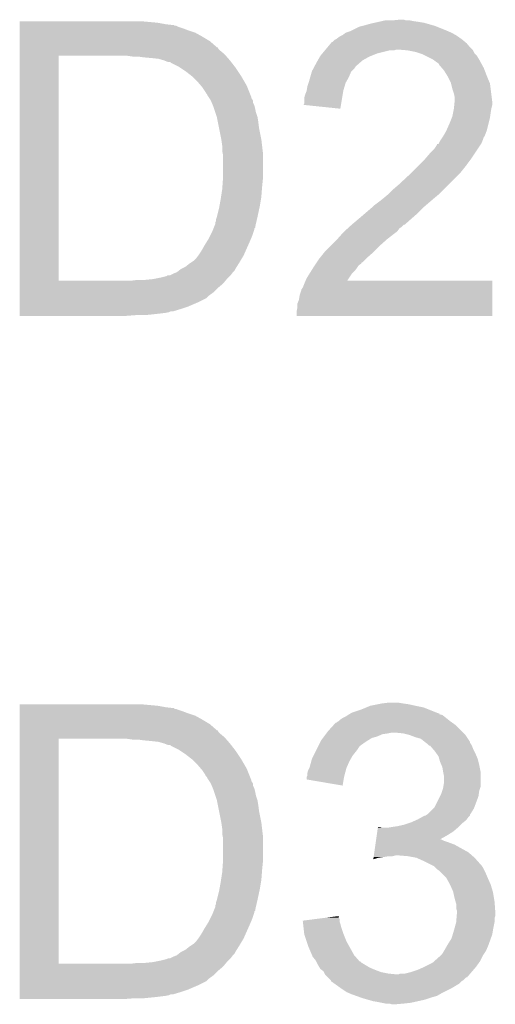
# Model space of a CAD drawing. Extents: x -4 to 126, y -8 to 66.
# Tile 135 of 256: x 49.81 to 51.38, y 52.71 to 55.97. Entities that reach past the tile are written whole.
import ezdxf

# ---------------------------------------------------------------- set-up
doc = ezdxf.new("R2010")
doc.units = 0
doc.layers.add('CLICKER_2_FOR_TMPM4L4A_V104_GTO', color=11, linetype='CONTINUOUS')

msp = doc.modelspace()

# ---------------------------------------------------------------- linework, layer by layer
at = {"layer": 'CLICKER_2_FOR_TMPM4L4A_V104_GTO'}
for points in [[(49.80942, 55.96128), (49.809422, 55.96636), (50.2666, 55.96128), (50.21072, 55.96636)], [(49.80942, 55.9562), (49.80942, 55.96128), (50.294538, 55.9562), (50.2666, 55.96128)], [(49.80942, 55.95366), (49.80942, 55.9562), (50.317402, 55.95366), (50.294538, 55.9562)], [(50.95494, 55.95366), (50.972718, 55.95874), (51.174652, 55.95366), (51.156872, 55.95874)], [(50.972718, 55.95874), (50.984148, 55.96128), (51.156872, 55.95874), (51.147982, 55.96128)], [(50.984148, 55.96128), (50.99558, 55.96382), (51.147982, 55.96128), (51.13274, 55.96382)], [(50.99558, 55.96382), (51.00701, 55.96636), (51.13274, 55.96382), (51.11496, 55.96636)], [(51.00701, 55.96636), (51.018442, 55.9689), (51.11496, 55.96636), (51.102262, 55.9689)], [(51.0413, 55.9689), (51.066678, 55.971438), (51.089564, 55.9689), (51.081942, 55.971438)], [(51.066678, 55.971438), (51.066698, 55.97144), (51.081942, 55.971438), (51.066698, 55.97144)], [(49.80942, 55.953654), (49.80942, 55.95366), (50.319946, 55.953654), (50.317402, 55.95366)], [(49.80942, 55.95112), (49.80942, 55.953654), (50.322486, 55.95112), (50.319946, 55.953654)], [(49.80942, 55.951118), (49.80942, 55.95112), (50.327564, 55.951118), (50.322486, 55.95112)], [(49.80942, 55.94858), (49.80942, 55.951118), (50.332642, 55.94858), (50.327564, 55.951118)], [(49.80942, 55.9435), (49.80942, 55.94858), (50.34788, 55.9435), (50.332642, 55.94858)], [(49.80942, 55.93588), (49.80942, 55.9435), (50.3682, 55.93588), (50.34788, 55.9435)], [(49.80942, 55.92826), (49.80942, 55.93588), (50.391062, 55.92826), (50.3682, 55.93588)], [(49.80942, 55.91556), (49.80942, 55.92826), (50.41392, 55.91556), (50.391062, 55.92826)], [(50.87874, 55.920642), (50.888902, 55.92826), (51.252754, 55.920642), (51.239422, 55.92826)], [(50.888902, 55.92826), (50.90414, 55.93334), (51.239422, 55.92826), (51.227568, 55.93334)], [(50.90414, 55.93334), (50.909218, 55.93588), (51.227568, 55.93334), (51.22164, 55.93588)], [(50.909218, 55.93588), (50.934622, 55.948582), (51.22164, 55.93588), (51.189888, 55.948582)], [(50.934622, 55.948582), (50.944776, 55.95112), (51.189888, 55.948582), (51.183542, 55.95112)], [(50.944776, 55.95112), (50.95494, 55.95366), (51.183542, 55.95112), (51.174652, 55.95366)], [(49.80942, 55.90032), (49.80942, 55.91556), (50.439322, 55.90032), (50.41392, 55.91556)], [(49.80942, 55.882542), (49.80942, 55.90032), (50.45964, 55.882542), (50.439322, 55.90032)], [(50.830484, 55.882538), (50.83683, 55.890152), (51.297842, 55.882538), (51.292764, 55.890152)], [(50.83683, 55.890152), (50.836836, 55.89016), (51.292764, 55.890152), (51.290242, 55.89016)], [(50.836836, 55.89016), (50.838946, 55.892692), (51.290242, 55.89016), (51.29022, 55.892692)], [(50.838946, 55.892692), (50.843188, 55.89778), (51.29022, 55.892692), (51.28412, 55.89778)], [(50.843188, 55.89778), (50.845726, 55.897786), (51.28412, 55.89778), (51.284112, 55.897786)], [(50.845726, 55.897786), (50.85334, 55.9054), (51.284112, 55.897786), (51.27498, 55.9054)], [(50.85334, 55.9054), (50.853344, 55.905402), (51.27498, 55.9054), (51.274978, 55.905402)], [(50.853344, 55.905402), (50.85842, 55.907942), (51.274978, 55.905402), (51.271422, 55.907942)], [(50.85842, 55.907942), (50.868582, 55.91556), (51.271422, 55.907942), (51.260758, 55.91556)], [(50.868582, 55.91556), (50.873658, 55.9181), (51.260758, 55.91556), (51.257202, 55.9181)], [(50.873658, 55.9181), (50.87874, 55.920642), (51.257202, 55.9181), (51.252754, 55.920642)], [(49.809418, 55.87492), (49.80942, 55.879986), (50.467262, 55.87492), (50.464726, 55.879986)], [(49.809418, 55.86984), (49.809418, 55.87492), (50.47234, 55.86984), (50.467262, 55.87492)], [(49.809418, 55.85714), (49.809418, 55.86984), (50.487582, 55.85714), (50.47234, 55.86984)], [(49.809418, 55.85206), (49.809418, 55.85714), (50.492028, 55.85206), (50.487582, 55.85714)], [(49.80942, 55.88), (49.80942, 55.882542), (50.462186, 55.88), (50.45964, 55.882542)], [(49.80942, 55.879986), (49.80942, 55.88), (50.464726, 55.879986), (50.462186, 55.88)], [(50.80508, 55.852058), (50.81143, 55.859678), (50.973984, 55.852058), (50.993038, 55.859678)], [(50.81143, 55.859678), (50.8199, 55.86984), (50.993038, 55.859678), (51.033678, 55.86984)], [(50.8199, 55.86984), (50.822016, 55.872378), (51.048916, 55.86984), (51.056538, 55.872378)], [(50.822016, 55.87238), (50.830484, 55.882538), (51.308, 55.87238), (51.297842, 55.882538)], [(50.822016, 55.872378), (50.822016, 55.87238), (51.056538, 55.872378), (51.064162, 55.87238)], [(51.09464, 55.86984), (51.064162, 55.87238), (51.31054, 55.86984), (51.308, 55.87238)], [(51.09466, 55.869836), (51.09464, 55.86984), (51.310542, 55.869836), (51.31054, 55.86984)], [(51.120038, 55.86476), (51.09466, 55.869836), (51.313082, 55.86476), (51.310542, 55.869836)], [(51.135278, 55.85968), (51.120038, 55.86476), (51.315622, 55.85968), (51.313082, 55.86476)], [(51.142898, 55.85714), (51.135278, 55.85968), (51.318162, 55.85714), (51.315622, 55.85968)], [(51.153062, 55.852058), (51.142898, 55.85714), (51.323242, 55.852058), (51.318162, 55.85714)], [(49.809402, 55.107862), (49.809418, 55.85206), (49.93894, 55.107862), (49.938962, 55.85206)], [(50.182782, 55.84952), (50.164998, 55.85206), (50.49425, 55.84952), (50.492028, 55.85206)], [(50.21834, 55.84698), (50.20056, 55.84952), (50.496472, 55.84698), (50.49425, 55.84952)], [(50.24628, 55.84444), (50.21834, 55.84698), (50.498696, 55.84444), (50.496472, 55.84698)], [(50.269142, 55.8419), (50.24628, 55.84444), (50.500918, 55.8419), (50.498696, 55.84444)], [(50.286916, 55.836822), (50.269142, 55.8419), (50.50536, 55.836822), (50.500918, 55.8419)], [(50.286922, 55.83682), (50.286916, 55.836822), (50.505362, 55.83682), (50.50536, 55.836822)], [(50.299624, 55.83174), (50.286922, 55.83682), (50.509314, 55.83174), (50.505362, 55.83682)], [(50.307246, 55.831734), (50.299624, 55.83174), (50.509318, 55.831734), (50.509314, 55.83174)], [(50.309784, 55.829198), (50.307246, 55.831734), (50.51129, 55.829198), (50.509318, 55.831734)], [(50.335182, 55.816498), (50.309784, 55.829198), (50.521168, 55.816498), (50.51129, 55.829198)], [(50.786714, 55.819042), (50.79492, 55.83428), (50.92446, 55.819042), (50.941876, 55.83428)], [(50.79492, 55.83428), (50.79637, 55.83682), (50.941876, 55.83428), (50.94478, 55.83682)], [(50.79637, 55.83682), (50.803628, 55.84952), (50.94478, 55.83682), (50.967638, 55.84952)], [(50.803628, 55.84952), (50.80508, 55.852058), (50.967638, 55.84952), (50.973984, 55.852058)], [(51.178458, 55.83936), (51.153062, 55.852058), (51.33086, 55.83936), (51.323242, 55.852058)], [(51.18862, 55.83174), (51.178458, 55.83936), (51.335018, 55.83174), (51.33086, 55.83936)], [(51.196236, 55.82666), (51.18862, 55.83174), (51.337788, 55.82666), (51.335018, 55.83174)], [(51.198778, 55.821584), (51.196236, 55.82666), (51.340556, 55.821584), (51.337788, 55.82666)], [(50.33899, 55.81396), (50.335182, 55.816498), (50.52314, 55.81396), (50.521168, 55.816498)], [(50.35804, 55.80126), (50.33899, 55.81396), (50.531608, 55.80126), (50.52314, 55.81396)], [(50.380896, 55.783482), (50.35804, 55.80126), (50.54346, 55.783482), (50.531608, 55.80126)], [(50.771332, 55.780938), (50.776412, 55.798716), (50.89906, 55.780938), (50.906678, 55.798716)], [(50.776412, 55.798716), (50.77714, 55.801262), (50.906678, 55.798716), (50.909222, 55.801262)], [(50.77714, 55.801262), (50.78124, 55.808878), (50.909222, 55.801262), (50.916838, 55.808878)], [(50.78124, 55.808878), (50.785344, 55.8165), (50.916838, 55.808878), (50.92192, 55.8165)], [(50.785344, 55.8165), (50.786714, 55.819042), (50.92192, 55.8165), (50.92446, 55.819042)], [(51.207492, 55.81142), (51.198778, 55.821584), (51.3461, 55.81142), (51.340556, 55.821584)], [(51.21402, 55.803802), (51.207492, 55.81142), (51.34903, 55.803802), (51.3461, 55.81142)], [(51.22672, 55.783478), (51.21402, 55.803802), (51.356848, 55.783478), (51.34903, 55.803802)], [(50.3809, 55.783478), (50.380896, 55.783482), (50.543464, 55.783478), (50.54346, 55.783482)], [(50.39868, 55.7657), (50.3809, 55.783478), (50.553834, 55.7657), (50.543464, 55.783478)], [(50.409564, 55.753002), (50.39868, 55.7657), (50.56124, 55.753002), (50.553834, 55.7657)], [(50.761902, 55.750462), (50.766132, 55.763158), (50.885088, 55.750462), (50.888898, 55.763158)], [(50.766132, 55.763158), (50.76698, 55.7657), (50.888898, 55.763158), (50.89035, 55.7657)], [(50.76698, 55.7657), (50.771332, 55.780938), (50.89035, 55.7657), (50.89906, 55.780938)], [(51.22926, 55.7784), (51.22672, 55.783478), (51.3588, 55.7784), (51.356848, 55.783478)], [(51.23688, 55.763162), (51.22926, 55.7784), (51.36533, 55.763162), (51.3588, 55.7784)], [(51.237518, 55.760616), (51.23688, 55.763162), (51.36642, 55.760616), (51.36533, 55.763162)], [(51.241962, 55.74284), (51.237518, 55.760616), (51.368644, 55.74284), (51.36642, 55.760616)], [(50.41392, 55.74792), (50.409564, 55.753002), (50.563274, 55.74792), (50.56124, 55.753002)], [(50.42408, 55.732678), (50.41392, 55.74792), (50.56937, 55.732678), (50.563274, 55.74792)], [(50.426622, 55.7276), (50.42408, 55.732678), (50.5714, 55.7276), (50.56937, 55.732678)], [(50.429162, 55.725056), (50.426622, 55.7276), (50.572418, 55.725056), (50.5714, 55.7276)], [(50.754282, 55.722522), (50.75936, 55.735222), (50.878734, 55.722522), (50.880856, 55.735222)], [(50.75936, 55.735222), (50.759782, 55.73776), (50.880856, 55.735222), (50.88128, 55.73776)], [(50.759782, 55.73776), (50.761902, 55.750462), (50.88128, 55.73776), (50.885088, 55.750462)], [(51.247038, 55.7276), (51.241962, 55.74284), (51.370548, 55.7276), (51.368644, 55.74284)], [(51.24958, 55.714902), (51.247038, 55.7276), (51.372136, 55.714902), (51.370548, 55.7276)], [(50.431702, 55.719978), (50.429162, 55.725056), (50.574448, 55.719978), (50.572418, 55.725056)], [(50.43509, 55.714896), (50.431702, 55.719978), (50.57648, 55.714896), (50.574448, 55.719978)], [(50.436786, 55.712354), (50.43509, 55.714896), (50.576484, 55.712354), (50.57648, 55.714896)], [(50.44186, 55.70474), (50.436786, 55.712354), (50.581558, 55.70474), (50.576484, 55.712354)], [(50.441862, 55.704736), (50.44186, 55.70474), (50.58156, 55.704736), (50.581558, 55.70474)], [(50.445128, 55.697116), (50.441862, 55.704736), (50.581562, 55.697116), (50.58156, 55.704736)], [(50.44948, 55.68696), (50.445128, 55.697116), (50.586642, 55.68696), (50.581562, 55.697116)], [(50.749214, 55.689526), (50.75174, 55.694584), (50.873224, 55.689526), (50.874068, 55.694584)], [(50.75174, 55.712362), (50.754282, 55.722522), (50.877038, 55.712362), (50.878734, 55.722522)], [(50.75174, 55.694584), (50.75174, 55.712362), (50.874068, 55.694584), (50.877038, 55.712362)], [(51.24831, 55.689498), (51.249326, 55.699658), (51.37404, 55.689498), (51.37404, 55.699658)], [(51.249326, 55.699658), (51.24958, 55.702198), (51.37404, 55.699658), (51.373724, 55.702198)], [(51.24958, 55.702198), (51.24958, 55.714902), (51.373724, 55.702198), (51.372136, 55.714902)], [(50.449482, 55.686958), (50.44948, 55.68696), (50.586642, 55.686958), (50.586642, 55.68696)], [(50.452868, 55.6768), (50.449482, 55.686958), (50.58918, 55.6768), (50.586642, 55.686958)], [(50.4571, 55.6641), (50.452868, 55.6768), (50.591722, 55.6641), (50.58918, 55.6768)], [(50.46218, 55.64886), (50.4571, 55.6641), (50.5968, 55.64886), (50.591722, 55.6641)], [(50.8711, 55.676802), (50.749214, 55.689526), (50.8711, 55.676802), (50.873224, 55.689526)], [(51.24196, 55.651402), (51.2445, 55.6641), (51.367146, 55.651402), (51.36896, 55.6641)], [(51.2445, 55.6641), (51.24704, 55.676798), (51.36896, 55.6641), (51.371076, 55.676798)], [(51.24704, 55.676798), (51.247294, 55.67934), (51.371076, 55.676798), (51.3715, 55.67934)], [(51.247294, 55.67934), (51.24831, 55.689498), (51.3715, 55.67934), (51.37404, 55.689498)], [(50.46218, 55.648858), (50.46218, 55.64886), (50.596802, 55.648858), (50.5968, 55.64886)], [(50.465228, 55.63362), (50.46218, 55.648858), (50.59934, 55.63362), (50.596802, 55.648858)], [(50.469292, 55.613302), (50.465228, 55.63362), (50.60188, 55.613302), (50.59934, 55.63362)], [(51.2318, 55.626), (51.239926, 55.64632), (51.361338, 55.626), (51.36642, 55.64632)], [(51.239926, 55.64632), (51.24196, 55.651402), (51.36642, 55.64632), (51.367146, 55.651402)], [(50.476912, 55.5752), (50.469292, 55.613302), (50.6095, 55.5752), (50.60188, 55.613302)], [(51.211478, 55.58536), (51.22164, 55.603142), (51.348636, 55.58536), (51.355306, 55.603142)], [(51.22164, 55.603142), (51.222766, 55.605678), (51.355306, 55.603142), (51.356258, 55.605678)], [(51.222766, 55.605678), (51.2318, 55.626), (51.356258, 55.605678), (51.361338, 55.626)], [(50.47742, 55.57266), (50.476912, 55.5752), (50.6098, 55.57266), (50.6095, 55.5752)], [(50.47996, 55.554878), (50.47742, 55.57266), (50.611892, 55.554878), (50.6098, 55.57266)], [(51.197508, 55.562498), (51.201322, 55.570122), (51.338478, 55.562498), (51.341528, 55.570122)], [(51.201322, 55.570122), (51.204706, 55.5752), (51.341528, 55.570122), (51.34356, 55.5752)], [(51.204706, 55.5752), (51.209782, 55.582816), (51.34356, 55.5752), (51.3461, 55.582816)], [(51.209782, 55.582816), (51.211478, 55.585358), (51.3461, 55.582816), (51.348634, 55.585358)], [(51.211478, 55.585358), (51.211478, 55.58536), (51.348634, 55.585358), (51.348636, 55.58536)], [(50.47996, 55.537098), (50.47996, 55.554878), (50.613984, 55.537098), (50.611892, 55.554878)], [(50.480976, 55.532018), (50.47996, 55.537098), (50.61458, 55.532018), (50.613984, 55.537098)], [(50.4825, 55.524398), (50.480976, 55.532018), (50.61458, 55.524398), (50.61458, 55.532018)], [(51.165758, 55.52694), (51.181, 55.54218), (51.314772, 55.52694), (51.324932, 55.54218)], [(51.181, 55.54218), (51.19116, 55.557424), (51.324932, 55.54218), (51.335094, 55.557424)], [(51.19116, 55.557424), (51.191182, 55.55996), (51.335094, 55.557424), (51.336786, 55.55996)], [(51.191182, 55.55996), (51.196246, 55.559974), (51.336786, 55.55996), (51.336794, 55.559974)], [(51.196246, 55.559974), (51.197508, 55.562498), (51.336794, 55.559974), (51.338478, 55.562498)], [(50.4825, 55.44566), (50.4825, 55.524398), (50.61458, 55.44566), (50.61458, 55.524398)], [(51.1302, 55.48884), (51.15052, 55.50916), (51.28768, 55.48884), (51.30292, 55.50916)], [(51.15052, 55.50916), (51.165758, 55.52694), (51.30292, 55.50916), (51.314772, 55.52694)], [(51.1048, 55.46344), (51.1302, 55.48884), (51.26736, 55.46344), (51.28768, 55.48884)], [(50.480504, 55.41772), (50.482318, 55.44312), (50.61204, 55.41772), (50.61458, 55.44312)], [(50.482318, 55.44312), (50.4825, 55.44566), (50.61458, 55.44312), (50.61458, 55.44566)], [(51.06416, 55.42534), (51.09972, 55.45836), (51.22926, 55.42534), (51.26228, 55.45836)], [(51.09972, 55.45836), (51.1048, 55.46344), (51.26228, 55.45836), (51.26736, 55.46344)], [(50.476052, 55.3847), (50.47996, 55.4101), (50.6095, 55.3847), (50.611452, 55.4101)], [(50.47996, 55.4101), (50.480504, 55.41772), (50.611452, 55.4101), (50.61204, 55.41772)], [(51.03114, 55.39486), (51.04638, 55.4101), (51.19878, 55.39486), (51.21402, 55.4101)], [(51.04638, 55.4101), (51.06416, 55.42534), (51.21402, 55.4101), (51.22926, 55.42534)], [(50.470722, 55.35422), (50.47488, 55.37708), (50.60442, 55.35422), (50.60823, 55.37708)], [(50.47488, 55.37708), (50.476052, 55.3847), (50.60823, 55.37708), (50.6095, 55.3847)], [(50.982882, 55.35676), (51.0032, 55.372), (51.153904, 55.35676), (51.171684, 55.372)], [(51.0032, 55.372), (51.0159, 55.38216), (51.171684, 55.372), (51.18354, 55.38216)], [(51.0159, 55.38216), (51.031138, 55.394858), (51.18354, 55.38216), (51.198776, 55.394858)], [(51.031138, 55.394858), (51.03114, 55.39486), (51.198776, 55.394858), (51.19878, 55.39486)], [(50.46218, 55.318662), (50.4698, 55.34914), (50.5968, 55.318662), (50.60333, 55.34914)], [(50.4698, 55.34914), (50.470722, 55.35422), (50.60333, 55.34914), (50.60442, 55.35422)], [(50.954094, 55.33136), (50.9778, 55.351678), (51.12766, 55.33136), (51.147976, 55.351678)], [(50.9778, 55.351678), (50.977804, 55.351682), (51.147976, 55.351678), (51.14798, 55.351682)], [(50.977804, 55.351682), (50.982882, 55.35676), (51.14798, 55.351682), (51.153904, 55.35676)], [(50.4571, 55.300876), (50.459638, 55.305956), (50.592696, 55.300876), (50.593868, 55.305956)], [(50.459638, 55.305956), (50.45964, 55.311036), (50.593868, 55.305956), (50.59504, 55.311036)], [(50.45964, 55.311036), (50.462178, 55.31866), (50.59504, 55.311036), (50.5968, 55.31866)], [(50.462178, 55.31866), (50.46218, 55.318662), (50.5968, 55.31866), (50.5968, 55.318662)], [(50.90922, 55.29326), (50.933234, 55.31358), (51.084474, 55.29326), (51.10734, 55.31358)], [(50.933234, 55.31358), (50.94224, 55.3212), (51.10734, 55.31358), (51.116048, 55.3212)], [(50.94224, 55.3212), (50.954094, 55.33136), (51.116048, 55.3212), (51.12766, 55.33136)], [(50.43932, 55.255162), (50.44694, 55.2704), (50.57902, 55.255162), (50.584098, 55.2704)], [(50.44694, 55.2704), (50.449986, 55.278018), (50.584098, 55.2704), (50.586638, 55.278018)], [(50.449986, 55.278018), (50.451, 55.280554), (50.586638, 55.278018), (50.58664, 55.280554)], [(50.451, 55.280554), (50.452016, 55.283094), (50.58664, 55.280554), (50.589174, 55.283094)], [(50.452016, 55.283094), (50.453034, 55.285638), (50.589174, 55.283094), (50.58918, 55.285638)], [(50.453034, 55.285638), (50.457098, 55.295796), (50.58918, 55.285638), (50.591524, 55.295796)], [(50.457098, 55.295796), (50.4571, 55.300876), (50.591524, 55.295796), (50.592696, 55.300876)], [(50.88128, 55.26786), (50.88407, 55.270398), (51.055692, 55.26786), (51.059078, 55.270398)], [(50.88407, 55.270398), (50.895246, 55.280558), (51.059078, 55.270398), (51.066698, 55.280558)], [(50.895246, 55.280558), (50.900838, 55.28564), (51.066698, 55.280558), (51.07432, 55.28564)], [(50.900838, 55.28564), (50.909212, 55.293254), (51.07432, 55.28564), (51.081934, 55.293254)], [(50.909212, 55.293254), (50.90922, 55.29326), (51.081934, 55.293254), (51.084474, 55.29326)], [(50.42154, 55.22468), (50.429476, 55.23738), (50.565754, 55.22468), (50.5714, 55.23738)], [(50.429476, 55.23738), (50.43424, 55.245002), (50.5714, 55.23738), (50.574666, 55.245002)], [(50.43424, 55.245002), (50.43932, 55.255162), (50.574666, 55.245002), (50.57902, 55.255162)], [(50.84064, 55.22468), (50.86096, 55.245), (51.0032, 55.22468), (51.02606, 55.245)], [(50.86096, 55.245), (50.876764, 55.26278), (51.02606, 55.245), (51.04892, 55.26278)], [(50.876764, 55.26278), (50.88128, 55.26786), (51.04892, 55.26278), (51.055692, 55.26786)], [(50.40122, 55.19166), (50.41138, 55.2069), (50.55108, 55.19166), (50.557852, 55.2069)], [(50.41138, 55.2069), (50.42154, 55.22468), (50.557852, 55.2069), (50.565754, 55.22468)], [(50.82032, 55.20436), (50.84064, 55.22468), (50.98288, 55.20436), (51.0032, 55.22468)], [(50.37455, 55.16626), (50.38598, 55.17388), (50.53584, 55.16626), (50.540412, 55.17388)], [(50.38598, 55.17388), (50.393598, 55.1815), (50.540412, 55.17388), (50.544984, 55.1815)], [(50.393598, 55.1815), (50.40122, 55.19166), (50.544984, 55.1815), (50.55108, 55.19166)], [(50.793226, 55.1688), (50.8, 55.17896), (50.944774, 55.1688), (50.954936, 55.17896)], [(50.8, 55.17896), (50.804064, 55.184042), (50.954936, 55.17896), (50.96002, 55.184042)], [(50.804064, 55.184042), (50.818288, 55.20182), (50.96002, 55.184042), (50.98034, 55.20182)], [(50.818288, 55.20182), (50.82032, 55.20436), (50.98034, 55.20182), (50.98288, 55.20436)], [(50.330098, 55.13578), (50.336448, 55.14086), (50.51552, 55.13578), (50.520598, 55.14086)], [(50.336448, 55.14086), (50.3428, 55.14594), (50.520598, 55.14086), (50.523142, 55.14594)], [(50.3428, 55.14594), (50.358038, 55.153558), (50.523142, 55.14594), (50.527902, 55.153558)], [(50.358038, 55.153558), (50.37074, 55.16372), (50.527902, 55.153558), (50.534252, 55.16372)], [(50.37074, 55.16372), (50.37455, 55.16626), (50.534252, 55.16372), (50.53584, 55.16626)], [(50.768886, 55.1307), (50.775234, 55.14086), (50.90922, 55.1307), (50.919378, 55.14086)], [(50.775234, 55.14086), (50.781584, 55.15102), (50.919378, 55.14086), (50.927, 55.15102)], [(50.781584, 55.15102), (50.78476, 55.1561), (50.927, 55.15102), (50.930386, 55.1561)], [(50.78476, 55.1561), (50.786452, 55.158638), (50.930386, 55.1561), (50.932078, 55.158638)], [(50.786452, 55.158638), (50.78984, 55.16372), (50.932078, 55.158638), (50.939696, 55.16372)], [(50.78984, 55.16372), (50.793216, 55.168786), (50.939696, 55.16372), (50.942234, 55.168786)], [(50.793216, 55.168786), (50.793226, 55.1688), (50.942234, 55.168786), (50.944774, 55.1688)], [(49.809402, 55.10784), (49.809402, 55.107862), (50.180238, 55.10784), (49.93894, 55.107862)], [(49.809402, 55.097678), (49.809402, 55.10784), (50.482498, 55.097678), (50.490966, 55.10784)], [(50.180238, 55.10784), (50.20056, 55.11038), (50.490966, 55.10784), (50.493082, 55.11038)], [(50.225962, 55.11038), (50.251362, 55.11292), (50.493082, 55.11038), (50.4952, 55.11292)], [(50.251362, 55.11292), (50.27676, 55.118), (50.4952, 55.11292), (50.500278, 55.118)], [(50.27676, 55.118), (50.297074, 55.123078), (50.500278, 55.118), (50.505356, 55.123078)], [(50.297074, 55.123078), (50.299614, 55.125614), (50.505356, 55.123078), (50.507892, 55.125614)], [(50.299614, 55.125614), (50.307236, 55.12562), (50.507892, 55.125614), (50.507898, 55.12562)], [(50.307236, 55.12562), (50.3174, 55.1307), (50.507898, 55.12562), (50.511708, 55.1307)], [(50.3174, 55.1307), (50.330092, 55.135778), (50.511708, 55.1307), (50.51552, 55.135778)], [(50.330092, 55.135778), (50.330098, 55.13578), (50.51552, 55.135778), (50.51552, 55.13578)], [(50.75174, 55.09768), (50.756084, 55.107818), (51.374038, 55.09768), (51.37404, 55.107818)], [(50.756084, 55.107818), (50.756094, 55.10784), (51.37404, 55.107818), (50.894022, 55.10784)], [(50.756094, 55.10784), (50.759362, 55.11546), (50.894022, 55.10784), (50.899088, 55.11546)], [(50.759362, 55.11546), (50.768886, 55.1307), (50.899088, 55.11546), (50.90922, 55.1307)], [(49.8094, 55.06974), (49.809402, 55.084982), (50.45202, 55.06974), (50.467262, 55.084982)], [(49.809402, 55.084982), (49.809402, 55.097678), (50.467262, 55.084982), (50.482498, 55.097678)], [(50.736502, 55.059582), (50.74158, 55.074824), (51.37403, 55.059582), (51.374032, 55.074824)], [(50.74158, 55.074824), (50.741584, 55.077366), (51.374032, 55.074824), (51.374034, 55.077366)], [(50.741584, 55.077366), (50.74666, 55.08498), (51.374034, 55.077366), (51.374034, 55.08498)], [(50.74666, 55.08498), (50.75174, 55.09768), (51.374034, 55.08498), (51.374038, 55.09768)], [(49.8094, 55.057038), (49.8094, 55.06974), (50.434238, 55.057038), (50.45202, 55.06974)], [(49.8094, 55.049418), (49.8094, 55.057038), (50.426616, 55.049418), (50.434238, 55.057038)], [(49.8094, 55.03672), (49.8094, 55.049418), (50.40122, 55.03672), (50.426616, 55.049418)], [(50.728882, 55.031644), (50.73396, 55.044342), (51.374024, 55.031644), (51.374028, 55.044342)], [(50.73396, 55.044342), (50.736502, 55.059582), (51.374028, 55.044342), (51.37403, 55.059582)], [(49.8094, 55.02148), (49.8094, 55.03672), (50.36566, 55.02148), (50.40122, 55.03672)], [(49.8094, 55.01386), (49.8094, 55.02148), (50.3428, 55.01386), (50.36566, 55.02148)], [(49.8094, 55.00624), (49.8094, 55.01386), (50.317398, 55.00624), (50.3428, 55.01386)], [(50.72634, 55.006242), (50.72888, 55.018942), (51.37402, 55.006242), (51.374022, 55.018942)], [(50.72888, 55.018942), (50.728882, 55.031644), (51.374022, 55.018942), (51.374024, 55.031644)], [(49.8094, 55.006238), (49.8094, 55.00624), (50.309776, 55.006238), (50.317398, 55.00624)], [(49.8094, 55.0037), (49.8094, 55.006238), (50.304698, 55.0037), (50.309776, 55.006238)], [(49.8094, 55.00116), (49.8094, 55.0037), (50.292, 55.00116), (50.304698, 55.0037)], [(49.8094, 54.99862), (49.8094, 55.00116), (50.27168, 54.99862), (50.292, 55.00116)], [(49.8094, 54.99608), (49.8094, 54.99862), (50.24882, 54.99608), (50.27168, 54.99862)], [(49.8094, 54.99354), (49.8094, 54.99608), (50.223422, 54.99354), (50.24882, 54.99608)], [(49.8094, 54.991022), (49.8094, 54.99354), (50.160206, 54.991022), (50.19294, 54.99354)], [(50.159922, 54.991), (49.8094, 54.991022), (50.159922, 54.991), (50.160206, 54.991022)], [(50.72634, 54.991022), (50.72634, 55.006242), (51.374018, 54.991022), (51.37402, 55.006242)], [(51.374018, 54.991), (50.72634, 54.991022), (51.374018, 54.991), (51.374018, 54.991022)], [(49.80942, 53.70068), (49.809422, 53.70576), (50.2666, 53.70068), (50.21072, 53.70576)], [(50.970182, 53.70068), (50.99558, 53.70576), (51.12004, 53.70068), (51.097178, 53.70576)], [(50.99558, 53.70576), (51.00828, 53.7083), (51.097178, 53.70576), (51.0794, 53.7083)], [(51.00828, 53.7083), (51.028602, 53.71084), (51.0794, 53.7083), (51.064162, 53.71084)], [(49.80942, 53.6956), (49.80942, 53.70068), (50.294538, 53.6956), (50.2666, 53.70068)], [(49.80942, 53.69306), (49.80942, 53.6956), (50.317402, 53.69306), (50.294538, 53.6956)], [(49.80942, 53.693054), (49.80942, 53.69306), (50.319946, 53.693054), (50.317402, 53.69306)], [(49.80942, 53.69052), (49.80942, 53.693054), (50.322486, 53.69052), (50.319946, 53.693054)], [(49.80942, 53.690518), (49.80942, 53.69052), (50.327564, 53.690518), (50.322486, 53.69052)], [(49.80942, 53.68798), (49.80942, 53.690518), (50.332642, 53.68798), (50.327564, 53.690518)], [(49.80942, 53.6829), (49.80942, 53.68798), (50.34788, 53.6829), (50.332642, 53.68798)], [(49.80942, 53.67528), (49.80942, 53.6829), (50.3682, 53.67528), (50.34788, 53.6829)], [(49.80942, 53.66766), (49.80942, 53.67528), (50.391062, 53.66766), (50.3682, 53.67528)], [(50.900744, 53.672736), (50.904948, 53.675258), (51.198798, 53.672736), (51.19878, 53.675258)], [(50.904948, 53.675258), (50.904986, 53.67528), (51.19878, 53.675258), (51.196244, 53.67528)], [(50.904986, 53.67528), (50.90922, 53.67782), (51.196244, 53.67528), (51.189894, 53.67782)], [(50.90922, 53.67782), (50.939698, 53.68798), (51.189894, 53.67782), (51.16449, 53.68798)], [(50.939698, 53.68798), (50.957982, 53.695598), (51.16449, 53.68798), (51.145442, 53.695598)], [(50.957982, 53.695598), (50.970182, 53.70068), (51.145442, 53.695598), (51.12004, 53.70068)], [(49.80942, 53.65496), (49.80942, 53.66766), (50.41392, 53.65496), (50.391062, 53.66766)], [(49.80942, 53.63972), (49.80942, 53.65496), (50.439322, 53.63972), (50.41392, 53.65496)], [(50.848954, 53.637178), (50.855886, 53.6448), (51.252122, 53.637178), (51.241452, 53.6448)], [(50.855886, 53.6448), (50.858426, 53.644806), (51.241452, 53.6448), (51.241444, 53.644806)], [(50.858426, 53.644806), (50.860964, 53.647342), (51.241444, 53.644806), (51.237894, 53.647342)], [(50.860964, 53.647342), (50.866036, 53.64988), (51.237894, 53.647342), (51.23434, 53.64988)], [(50.866036, 53.64988), (50.86604, 53.649882), (51.23434, 53.64988), (51.234338, 53.649882)], [(50.86604, 53.649882), (50.87112, 53.65496), (51.234338, 53.649882), (51.22799, 53.65496)], [(50.87112, 53.65496), (50.878742, 53.66004), (51.22799, 53.65496), (51.22164, 53.66004)], [(50.878742, 53.66004), (50.888902, 53.665122), (51.22164, 53.66004), (51.215288, 53.665122)], [(50.888902, 53.665122), (50.896514, 53.670198), (51.215288, 53.665122), (51.208942, 53.670198)], [(50.896514, 53.670198), (50.896518, 53.6702), (51.208942, 53.670198), (51.208936, 53.6702)], [(50.896518, 53.6702), (50.900744, 53.672736), (51.208936, 53.6702), (51.198798, 53.672736)], [(49.809418, 53.61432), (49.80942, 53.619386), (50.467262, 53.61432), (50.464726, 53.619386)], [(49.809418, 53.60924), (49.809418, 53.61432), (50.47234, 53.60924), (50.467262, 53.61432)], [(49.809418, 53.59654), (49.809418, 53.60924), (50.487582, 53.59654), (50.47234, 53.60924)], [(49.80942, 53.621942), (49.80942, 53.63972), (50.45964, 53.621942), (50.439322, 53.63972)], [(49.80942, 53.6194), (49.80942, 53.621942), (50.462186, 53.6194), (50.45964, 53.621942)], [(49.80942, 53.619386), (49.80942, 53.6194), (50.464726, 53.619386), (50.462186, 53.6194)], [(50.822858, 53.606698), (50.824764, 53.60924), (51.010818, 53.606698), (51.0286, 53.60924)], [(50.824764, 53.60924), (50.82667, 53.61178), (51.0286, 53.60924), (51.041298, 53.61178)], [(50.82667, 53.61178), (50.83048, 53.61686), (51.27752, 53.61178), (51.27244, 53.61686)], [(50.83048, 53.61686), (50.848954, 53.637178), (51.27244, 53.61686), (51.252122, 53.637178)], [(51.079398, 53.60924), (51.054002, 53.61178), (51.28006, 53.60924), (51.27752, 53.61178)], [(51.099718, 53.60416), (51.079398, 53.60924), (51.28514, 53.60416), (51.28006, 53.60924)], [(49.809402, 52.847262), (49.809418, 53.59146), (49.93894, 52.847262), (49.938962, 53.59146)], [(49.809418, 53.59146), (49.809418, 53.59654), (50.492028, 53.59146), (50.487582, 53.59654)], [(50.182782, 53.58892), (50.164998, 53.59146), (50.49425, 53.58892), (50.492028, 53.59146)], [(50.21834, 53.58638), (50.20056, 53.58892), (50.496472, 53.58638), (50.49425, 53.58892)], [(50.24628, 53.58384), (50.21834, 53.58638), (50.498696, 53.58384), (50.496472, 53.58638)], [(50.269142, 53.5813), (50.24628, 53.58384), (50.500918, 53.5813), (50.498696, 53.58384)], [(50.286916, 53.576222), (50.269142, 53.5813), (50.50536, 53.576222), (50.500918, 53.5813)], [(50.286922, 53.57622), (50.286916, 53.576222), (50.505362, 53.57622), (50.50536, 53.576222)], [(50.299624, 53.57114), (50.286922, 53.57622), (50.509314, 53.57114), (50.505362, 53.57622)], [(50.79873, 53.568598), (50.80508, 53.5813), (50.937158, 53.568598), (50.954942, 53.5813)], [(50.80508, 53.5813), (50.807622, 53.58638), (50.954942, 53.5813), (50.963068, 53.58638)], [(50.807622, 53.58638), (50.813334, 53.593998), (50.963068, 53.58638), (50.975258, 53.593998)], [(50.813334, 53.593998), (50.817144, 53.599078), (50.975258, 53.593998), (50.99304, 53.599078)], [(50.817144, 53.599078), (50.822858, 53.606698), (50.99304, 53.599078), (51.010818, 53.606698)], [(51.12004, 53.59654), (51.099718, 53.60416), (51.29022, 53.59654), (51.28514, 53.60416)], [(51.137818, 53.591462), (51.12004, 53.59654), (51.293604, 53.591462), (51.29022, 53.59654)], [(51.15052, 53.5813), (51.137818, 53.591462), (51.300378, 53.5813), (51.293604, 53.591462)], [(51.150526, 53.581296), (51.15052, 53.5813), (51.30038, 53.581296), (51.300378, 53.5813)], [(51.153914, 53.578754), (51.150526, 53.581296), (51.300384, 53.578754), (51.30038, 53.581296)], [(51.160678, 53.57368), (51.153914, 53.578754), (51.303768, 53.57368), (51.300384, 53.578754)], [(50.307246, 53.571134), (50.299624, 53.57114), (50.509318, 53.571134), (50.509314, 53.57114)], [(50.309784, 53.568598), (50.307246, 53.571134), (50.51129, 53.568598), (50.509318, 53.571134)], [(50.335182, 53.555898), (50.309784, 53.568598), (50.521168, 53.555898), (50.51129, 53.568598)], [(50.33899, 53.55336), (50.335182, 53.555898), (50.52314, 53.55336), (50.521168, 53.555898)], [(50.35804, 53.54066), (50.33899, 53.55336), (50.531608, 53.54066), (50.52314, 53.55336)], [(50.782218, 53.535578), (50.78857, 53.54828), (50.911758, 53.535578), (50.92192, 53.54828)], [(50.78857, 53.54828), (50.79365, 53.55844), (50.92192, 53.54828), (50.92954, 53.55844)], [(50.79365, 53.55844), (50.79746, 53.56606), (50.92954, 53.55844), (50.93462, 53.56606)], [(50.79746, 53.56606), (50.79873, 53.568598), (50.93462, 53.56606), (50.937158, 53.568598)], [(51.16322, 53.57114), (51.160678, 53.57368), (51.30546, 53.57114), (51.303768, 53.57368)], [(51.165754, 53.568606), (51.16322, 53.57114), (51.306474, 53.568606), (51.30546, 53.57114)], [(51.168292, 53.5686), (51.165754, 53.568606), (51.306476, 53.5686), (51.306474, 53.568606)], [(51.177006, 53.55844), (51.168292, 53.5686), (51.31054, 53.55844), (51.306476, 53.5686)], [(51.18354, 53.55082), (51.177006, 53.55844), (51.31435, 53.55082), (51.31054, 53.55844)], [(51.188984, 53.5432), (51.18354, 53.55082), (51.31816, 53.5432), (51.31435, 53.55082)], [(51.196238, 53.533044), (51.188984, 53.5432), (51.322514, 53.533044), (51.31816, 53.5432)], [(50.380896, 53.522882), (50.35804, 53.54066), (50.54346, 53.522882), (50.531608, 53.54066)], [(50.3809, 53.522878), (50.380896, 53.522882), (50.543464, 53.522878), (50.54346, 53.522882)], [(50.39868, 53.5051), (50.3809, 53.522878), (50.553834, 53.5051), (50.543464, 53.522878)], [(50.769522, 53.497482), (50.77506, 53.517798), (50.892568, 53.497482), (50.9016, 53.517798)], [(50.77506, 53.517798), (50.77714, 53.52542), (50.9016, 53.517798), (50.905954, 53.52542)], [(50.77714, 53.52542), (50.782218, 53.535578), (50.905954, 53.52542), (50.911758, 53.535578)], [(51.198418, 53.525418), (51.196238, 53.533044), (51.32578, 53.525418), (51.322514, 53.533044)], [(51.201318, 53.51526), (51.198418, 53.525418), (51.32832, 53.51526), (51.32578, 53.525418)], [(51.205674, 53.5051), (51.201318, 53.51526), (51.33086, 53.5051), (51.32832, 53.51526)], [(50.409564, 53.492402), (50.39868, 53.5051), (50.56124, 53.492402), (50.553834, 53.5051)], [(50.41392, 53.48732), (50.409564, 53.492402), (50.563274, 53.48732), (50.56124, 53.492402)], [(50.42408, 53.472078), (50.41392, 53.48732), (50.56937, 53.472078), (50.563274, 53.48732)], [(50.7619, 53.477162), (50.76444, 53.487322), (50.88659, 53.477162), (50.88936, 53.487322)], [(50.76444, 53.487322), (50.76825, 53.49494), (50.88936, 53.487322), (50.891438, 53.49494)], [(50.76825, 53.49494), (50.769522, 53.497482), (50.891438, 53.49494), (50.892568, 53.497482)], [(51.208938, 53.497482), (51.205674, 53.5051), (51.332384, 53.497482), (51.33086, 53.5051)], [(51.21148, 53.48224), (51.208938, 53.497482), (51.335432, 53.48224), (51.332384, 53.497482)], [(51.21199, 53.479698), (51.21148, 53.48224), (51.33594, 53.479698), (51.335432, 53.48224)], [(51.21402, 53.469542), (51.21199, 53.479698), (51.335938, 53.469542), (51.33594, 53.479698)], [(50.426622, 53.467), (50.42408, 53.472078), (50.5714, 53.467), (50.56937, 53.472078)], [(50.429162, 53.464456), (50.426622, 53.467), (50.572418, 53.464456), (50.5714, 53.467)], [(50.431702, 53.459378), (50.429162, 53.464456), (50.574448, 53.459378), (50.572418, 53.464456)], [(50.43509, 53.454296), (50.431702, 53.459378), (50.57648, 53.454296), (50.574448, 53.459378)], [(50.436786, 53.451754), (50.43509, 53.454296), (50.576484, 53.451754), (50.57648, 53.454296)], [(50.44186, 53.44414), (50.436786, 53.451754), (50.581558, 53.44414), (50.576484, 53.451754)], [(50.75936, 53.456858), (50.759362, 53.464464), (50.882122, 53.456858), (50.883394, 53.464464)], [(50.878718, 53.436524), (50.75936, 53.456858), (50.878718, 53.436524), (50.882122, 53.456858)], [(50.759362, 53.464464), (50.760628, 53.467), (50.883394, 53.464464), (50.88382, 53.467)], [(50.760628, 53.467), (50.7619, 53.469544), (50.88382, 53.467), (50.884512, 53.469544)], [(50.7619, 53.469544), (50.7619, 53.477162), (50.884512, 53.469544), (50.88659, 53.477162)], [(51.21402, 53.444142), (51.21402, 53.469542), (51.335938, 53.444142), (51.335938, 53.469542)], [(50.441862, 53.444136), (50.44186, 53.44414), (50.58156, 53.444136), (50.581558, 53.44414)], [(50.445128, 53.436516), (50.441862, 53.444136), (50.581562, 53.436516), (50.58156, 53.444136)], [(50.44948, 53.42636), (50.445128, 53.436516), (50.586642, 53.42636), (50.581562, 53.436516)], [(50.449482, 53.426358), (50.44948, 53.42636), (50.586642, 53.426358), (50.586642, 53.42636)], [(50.452868, 53.4162), (50.449482, 53.426358), (50.58918, 53.4162), (50.586642, 53.426358)], [(50.4571, 53.4035), (50.452868, 53.4162), (50.591722, 53.4035), (50.58918, 53.4162)], [(51.20386, 53.406042), (51.208092, 53.418738), (51.329044, 53.406042), (51.33086, 53.418738)], [(51.208092, 53.418738), (51.21148, 53.4289), (51.33086, 53.418738), (51.334244, 53.4289)], [(51.21148, 53.4289), (51.212326, 53.433978), (51.334244, 53.4289), (51.335938, 53.433978)], [(51.212326, 53.433978), (51.21402, 53.444142), (51.335938, 53.433978), (51.335938, 53.444142)], [(50.46218, 53.38826), (50.4571, 53.4035), (50.5968, 53.38826), (50.591722, 53.4035)], [(50.46218, 53.388258), (50.46218, 53.38826), (50.596802, 53.388258), (50.5968, 53.38826)], [(50.465228, 53.37302), (50.46218, 53.388258), (50.59934, 53.37302), (50.596802, 53.388258)], [(51.183542, 53.365404), (51.201316, 53.400956), (51.314984, 53.365404), (51.328318, 53.400956)], [(51.201316, 53.400956), (51.20386, 53.406042), (51.328318, 53.400956), (51.329044, 53.406042)], [(50.469292, 53.352702), (50.465228, 53.37302), (50.60188, 53.352702), (50.59934, 53.37302)], [(50.476912, 53.3146), (50.469292, 53.352702), (50.6095, 53.3146), (50.60188, 53.352702)], [(51.160682, 53.342542), (51.178456, 53.360318), (51.30197, 53.342542), (51.313078, 53.360318)], [(51.178456, 53.360318), (51.183542, 53.365404), (51.313078, 53.360318), (51.314984, 53.365404)], [(50.47742, 53.31206), (50.476912, 53.3146), (50.6098, 53.31206), (50.6095, 53.3146)], [(51.097176, 53.31206), (51.104798, 53.3146), (51.27498, 53.31206), (51.278154, 53.3146)], [(51.104798, 53.3146), (51.121938, 53.322218), (51.278154, 53.3146), (51.287678, 53.322218)], [(51.121938, 53.322218), (51.12766, 53.32476), (51.287678, 53.322218), (51.289584, 53.32476)], [(51.12766, 53.32476), (51.141374, 53.332378), (51.289584, 53.32476), (51.2953, 53.332378)], [(51.141374, 53.332378), (51.150514, 53.337454), (51.2953, 53.332378), (51.300374, 53.337454)], [(51.150514, 53.337454), (51.150526, 53.33746), (51.300374, 53.337454), (51.300374, 53.33746)], [(51.150526, 53.33746), (51.153066, 53.337464), (51.300374, 53.33746), (51.300374, 53.337464)], [(51.153066, 53.337464), (51.156862, 53.339996), (51.300374, 53.337464), (51.30038, 53.339996)], [(51.156862, 53.339996), (51.160682, 53.342542), (51.30038, 53.339996), (51.30197, 53.342542)], [(50.47996, 53.294278), (50.47742, 53.31206), (50.611892, 53.294278), (50.6098, 53.31206)], [(50.47996, 53.276498), (50.47996, 53.294278), (50.613984, 53.276498), (50.611892, 53.294278)], [(50.991602, 53.271422), (50.993418, 53.28412), (51.22418, 53.271422), (51.244498, 53.28412)], [(50.993418, 53.28412), (50.995236, 53.29682), (51.244498, 53.28412), (51.259316, 53.29682)], [(50.995236, 53.29682), (50.995598, 53.299358), (51.008284, 53.29682), (51.003204, 53.299358)], [(50.995598, 53.299358), (50.9956, 53.29936), (51.003204, 53.299358), (50.9956, 53.29936)], [(51.026062, 53.29682), (51.0413, 53.29936), (51.259316, 53.29682), (51.26228, 53.29936)], [(51.0413, 53.29936), (51.059078, 53.3019), (51.26228, 53.29936), (51.26482, 53.3019)], [(51.059078, 53.3019), (51.08194, 53.306982), (51.26482, 53.3019), (51.269902, 53.306982)], [(51.08194, 53.306982), (51.097176, 53.31206), (51.269902, 53.306982), (51.27498, 53.31206)], [(50.480976, 53.271418), (50.47996, 53.276498), (50.61458, 53.271418), (50.613984, 53.276498)], [(50.4825, 53.263798), (50.480976, 53.271418), (50.61458, 53.263798), (50.61458, 53.271418)], [(50.4825, 53.18506), (50.4825, 53.263798), (50.61458, 53.18506), (50.61458, 53.263798)], [(50.988332, 53.24856), (50.989058, 53.25364), (51.22926, 53.24856), (51.214022, 53.25364)], [(50.989058, 53.25364), (50.989786, 53.258718), (51.214022, 53.25364), (51.203864, 53.258718)], [(50.989786, 53.25872), (50.991602, 53.271422), (51.201406, 53.25872), (51.22418, 53.271422)], [(50.989786, 53.258718), (50.989786, 53.25872), (51.203864, 53.258718), (51.201406, 53.25872)], [(50.983608, 53.21554), (50.987242, 53.24094), (51.2953, 53.21554), (51.249582, 53.24094)], [(50.987242, 53.24094), (50.988332, 53.24856), (51.249582, 53.24094), (51.22926, 53.24856)], [(50.482318, 53.18252), (50.4825, 53.18506), (50.61458, 53.18252), (50.61458, 53.18506)], [(50.980344, 53.192712), (50.981066, 53.19776), (50.980344, 53.192712), (50.998118, 53.19776)], [(50.981066, 53.19776), (50.981428, 53.2003), (50.998118, 53.19776), (51.0159, 53.2003)], [(50.981428, 53.2003), (50.981792, 53.20284), (51.0159, 53.2003), (51.031138, 53.20284)], [(50.981792, 53.20284), (50.982156, 53.20538), (51.043838, 53.20284), (51.053998, 53.20538)], [(50.982156, 53.20538), (50.983608, 53.21554), (51.306912, 53.20538), (51.2953, 53.21554)], [(51.094642, 53.20284), (51.064162, 53.20538), (51.309816, 53.20284), (51.306912, 53.20538)], [(51.122578, 53.19776), (51.094642, 53.20284), (51.31562, 53.19776), (51.309816, 53.20284)], [(51.14544, 53.1876), (51.122578, 53.19776), (51.324652, 53.1876), (51.31562, 53.19776)], [(51.17084, 53.1749), (51.14544, 53.1876), (51.33594, 53.1749), (51.324652, 53.1876)], [(50.47996, 53.1495), (50.480504, 53.15712), (50.611452, 53.1495), (50.61204, 53.15712)], [(50.480504, 53.15712), (50.482318, 53.18252), (50.61204, 53.15712), (50.61458, 53.18252)], [(51.17592, 53.17236), (51.17084, 53.1749), (51.33848, 53.17236), (51.33594, 53.1749)], [(51.180996, 53.169822), (51.17592, 53.17236), (51.340172, 53.169822), (51.33848, 53.17236)], [(51.186082, 53.164738), (51.180996, 53.169822), (51.34356, 53.164738), (51.340172, 53.169822)], [(51.191158, 53.159662), (51.186082, 53.164738), (51.3461, 53.159662), (51.34356, 53.164738)], [(51.19878, 53.15458), (51.191158, 53.159662), (51.34864, 53.15458), (51.3461, 53.159662)], [(51.20386, 53.1495), (51.19878, 53.15458), (51.35118, 53.1495), (51.34864, 53.15458)], [(50.47488, 53.11648), (50.476052, 53.1241), (50.60823, 53.11648), (50.6095, 53.1241)], [(50.476052, 53.1241), (50.47996, 53.1495), (50.6095, 53.1241), (50.611452, 53.1495)], [(51.221638, 53.13172), (51.20386, 53.1495), (51.3588, 53.13172), (51.35118, 53.1495)], [(51.23434, 53.10886), (51.221638, 53.13172), (51.368962, 53.10886), (51.3588, 53.13172)], [(50.46218, 53.058062), (50.4698, 53.08854), (50.5968, 53.058062), (50.60333, 53.08854)], [(50.4698, 53.08854), (50.470722, 53.09362), (50.60333, 53.08854), (50.60442, 53.09362)], [(50.470722, 53.09362), (50.47488, 53.11648), (50.60442, 53.09362), (50.60823, 53.11648)], [(51.244498, 53.086002), (51.23434, 53.10886), (51.375818, 53.086002), (51.368962, 53.10886)], [(50.45964, 53.050436), (50.462178, 53.05806), (50.59504, 53.050436), (50.5968, 53.05806)], [(50.462178, 53.05806), (50.46218, 53.058062), (50.5968, 53.05806), (50.5968, 53.058062)], [(51.245064, 53.08346), (51.244498, 53.086002), (51.37658, 53.08346), (51.375818, 53.086002)], [(51.24958, 53.063138), (51.245064, 53.08346), (51.379968, 53.063138), (51.37658, 53.08346)], [(51.252484, 53.052982), (51.24958, 53.063138), (51.38166, 53.052982), (51.379968, 53.063138)], [(50.451, 53.019954), (50.452016, 53.022494), (50.58664, 53.019954), (50.589174, 53.022494)], [(50.452016, 53.022494), (50.453034, 53.025038), (50.589174, 53.022494), (50.58918, 53.025038)], [(50.453034, 53.025038), (50.457098, 53.035196), (50.58918, 53.025038), (50.591524, 53.035196)], [(50.457098, 53.035196), (50.4571, 53.040276), (50.591524, 53.035196), (50.592696, 53.040276)], [(50.4571, 53.040276), (50.459638, 53.045356), (50.592696, 53.040276), (50.593868, 53.045356)], [(50.459638, 53.045356), (50.45964, 53.050436), (50.593868, 53.045356), (50.59504, 53.050436)], [(51.25466, 53.045364), (51.252484, 53.052982), (51.382206, 53.045364), (51.38166, 53.052982)], [(51.25466, 53.030124), (51.25466, 53.045364), (51.383294, 53.030124), (51.382206, 53.045364)], [(51.257198, 53.022502), (51.25466, 53.030124), (51.383838, 53.022502), (51.383294, 53.030124)], [(51.2572, 53.017422), (51.257198, 53.022502), (51.3842, 53.017422), (51.383838, 53.022502)], [(50.43424, 52.984402), (50.43932, 52.994562), (50.574666, 52.984402), (50.57902, 52.994562)], [(50.43932, 52.994562), (50.44694, 53.0098), (50.57902, 52.994562), (50.584098, 53.0098)], [(50.44694, 53.0098), (50.449986, 53.017418), (50.584098, 53.0098), (50.586638, 53.017418)], [(50.449986, 53.017418), (50.451, 53.019954), (50.586638, 53.017418), (50.58664, 53.019954)], [(50.74668, 52.98948), (50.786498, 52.994556), (50.868582, 52.98948), (50.86858, 52.994556)], [(50.746962, 52.986938), (50.74668, 52.98948), (50.868582, 52.986938), (50.868582, 52.98948)], [(50.786498, 52.994556), (50.826346, 52.999636), (50.86858, 52.994556), (50.866042, 52.999636)], [(50.826346, 52.999636), (50.86604, 53.004696), (50.866042, 52.999636), (50.86604, 53.004696)], [(51.25466, 52.984402), (51.255716, 52.997096), (51.38166, 52.984402), (51.38166, 52.997096)], [(51.255716, 52.997096), (51.256352, 53.004718), (51.38166, 52.997096), (51.384198, 53.004718)], [(51.256352, 53.004718), (51.2572, 53.014878), (51.384198, 53.004718), (51.384198, 53.014878)], [(51.2572, 53.014878), (51.2572, 53.017422), (51.384198, 53.014878), (51.3842, 53.017422)], [(50.41138, 52.9463), (50.42154, 52.96408), (50.557852, 52.9463), (50.565754, 52.96408)], [(50.42154, 52.96408), (50.429476, 52.97678), (50.565754, 52.96408), (50.5714, 52.97678)], [(50.429476, 52.97678), (50.43424, 52.984402), (50.5714, 52.97678), (50.574666, 52.984402)], [(50.747806, 52.97932), (50.746962, 52.986938), (50.871118, 52.97932), (50.868582, 52.986938)], [(50.74893, 52.969162), (50.747806, 52.97932), (50.87366, 52.969162), (50.871118, 52.97932)], [(50.75146, 52.9463), (50.74893, 52.969162), (50.88128, 52.9463), (50.87366, 52.969162)], [(51.24323, 52.94376), (51.24704, 52.95646), (51.374038, 52.94376), (51.376156, 52.95646)], [(51.24704, 52.95646), (51.247732, 52.959), (51.376156, 52.95646), (51.37658, 52.959)], [(51.247732, 52.959), (51.254658, 52.984398), (51.37658, 52.959), (51.38166, 52.984398)], [(51.254658, 52.984398), (51.25466, 52.984402), (51.38166, 52.984398), (51.38166, 52.984402)], [(50.393598, 52.9209), (50.40122, 52.93106), (50.544984, 52.9209), (50.55108, 52.93106)], [(50.40122, 52.93106), (50.41138, 52.9463), (50.55108, 52.93106), (50.557852, 52.9463)], [(50.75174, 52.943762), (50.75146, 52.9463), (50.882296, 52.943762), (50.88128, 52.9463)], [(50.759362, 52.920898), (50.75174, 52.943762), (50.89144, 52.920898), (50.882296, 52.943762)], [(51.22672, 52.91074), (51.239422, 52.93106), (51.362246, 52.91074), (51.369502, 52.93106)], [(51.239422, 52.93106), (51.24323, 52.94376), (51.369502, 52.93106), (51.374038, 52.94376)], [(50.3428, 52.88534), (50.358038, 52.892958), (50.523142, 52.88534), (50.527902, 52.892958)], [(50.358038, 52.892958), (50.37074, 52.90312), (50.527902, 52.892958), (50.534252, 52.90312)], [(50.37074, 52.90312), (50.37455, 52.90566), (50.534252, 52.90312), (50.53584, 52.90566)], [(50.37455, 52.90566), (50.38598, 52.91328), (50.53584, 52.90566), (50.540412, 52.91328)], [(50.38598, 52.91328), (50.393598, 52.9209), (50.540412, 52.91328), (50.544984, 52.9209)], [(50.76444, 52.90566), (50.759362, 52.920898), (50.899906, 52.90566), (50.89144, 52.920898)], [(50.777504, 52.87518), (50.76444, 52.90566), (50.91684, 52.87518), (50.899906, 52.90566)], [(51.215034, 52.890418), (51.21656, 52.89296), (51.353718, 52.890418), (51.354806, 52.89296)], [(51.21656, 52.89296), (51.225268, 52.908202), (51.354806, 52.89296), (51.36134, 52.908202)], [(51.225268, 52.908202), (51.22672, 52.91074), (51.36134, 52.908202), (51.362246, 52.91074)], [(50.27676, 52.8574), (50.297074, 52.862478), (50.500278, 52.8574), (50.505356, 52.862478)], [(50.297074, 52.862478), (50.299614, 52.865014), (50.505356, 52.862478), (50.507892, 52.865014)], [(50.299614, 52.865014), (50.307236, 52.86502), (50.507892, 52.865014), (50.507898, 52.86502)], [(50.307236, 52.86502), (50.3174, 52.8701), (50.507898, 52.86502), (50.511708, 52.8701)], [(50.3174, 52.8701), (50.330092, 52.875178), (50.511708, 52.8701), (50.51552, 52.875178)], [(50.330092, 52.875178), (50.330098, 52.87518), (50.51552, 52.875178), (50.51552, 52.87518)], [(50.330098, 52.87518), (50.336448, 52.88026), (50.51552, 52.87518), (50.520598, 52.88026)], [(50.336448, 52.88026), (50.3428, 52.88534), (50.520598, 52.88026), (50.523142, 52.88534)], [(50.77968, 52.870102), (50.777504, 52.87518), (50.921286, 52.870102), (50.91684, 52.87518)], [(50.78984, 52.8574), (50.77968, 52.870102), (50.932406, 52.8574), (50.921286, 52.870102)], [(51.181632, 52.85486), (51.19878, 52.8701), (51.333398, 52.85486), (51.34102, 52.8701)], [(51.19878, 52.8701), (51.203858, 52.875178), (51.34102, 52.8701), (51.34356, 52.875178)], [(51.203858, 52.875178), (51.208942, 52.880262), (51.34356, 52.875178), (51.346948, 52.880262)], [(51.208942, 52.880262), (51.215034, 52.890418), (51.346948, 52.880262), (51.353718, 52.890418)], [(49.809402, 52.84724), (49.809402, 52.847262), (50.180238, 52.84724), (49.93894, 52.847262)], [(49.809402, 52.837078), (49.809402, 52.84724), (50.482498, 52.837078), (50.490966, 52.84724)], [(49.809402, 52.824382), (49.809402, 52.837078), (50.467262, 52.824382), (50.482498, 52.837078)], [(50.180238, 52.84724), (50.20056, 52.84978), (50.490966, 52.84724), (50.493082, 52.84978)], [(50.225962, 52.84978), (50.251362, 52.85232), (50.493082, 52.84978), (50.4952, 52.85232)], [(50.251362, 52.85232), (50.27676, 52.8574), (50.4952, 52.85232), (50.500278, 52.8574)], [(50.79111, 52.85486), (50.78984, 52.8574), (50.934628, 52.85486), (50.932406, 52.8574)], [(50.791114, 52.854854), (50.79111, 52.85486), (50.937166, 52.854854), (50.934628, 52.85486)], [(50.793652, 52.849778), (50.791114, 52.854854), (50.942242, 52.849778), (50.937166, 52.854854)], [(50.79746, 52.84216), (50.793652, 52.849778), (50.954942, 52.84216), (50.942242, 52.849778)], [(50.802034, 52.83454), (50.79746, 52.84216), (50.967642, 52.83454), (50.954942, 52.84216)], [(50.805078, 52.829464), (50.802034, 52.83454), (50.979486, 52.829464), (50.967642, 52.83454)], [(50.808468, 52.82692), (50.805078, 52.829464), (50.98542, 52.82692), (50.979486, 52.829464)], [(50.815236, 52.82184), (50.808468, 52.82692), (50.998968, 52.82184), (50.98542, 52.82692)], [(51.104798, 52.8193), (51.127658, 52.82692), (51.305456, 52.8193), (51.311988, 52.82692)], [(51.127658, 52.82692), (51.15052, 52.83708), (51.311988, 52.82692), (51.3207, 52.83708)], [(51.15052, 52.83708), (51.17592, 52.849782), (51.3207, 52.83708), (51.32977, 52.849782)], [(51.17592, 52.849782), (51.181632, 52.85486), (51.32977, 52.849782), (51.333398, 52.85486)], [(49.8094, 52.80914), (49.809402, 52.824382), (50.45202, 52.80914), (50.467262, 52.824382)], [(49.8094, 52.796438), (49.8094, 52.80914), (50.434238, 52.796438), (50.45202, 52.80914)], [(49.8094, 52.788818), (49.8094, 52.796438), (50.426616, 52.788818), (50.434238, 52.796438)], [(50.816508, 52.8193), (50.815236, 52.82184), (51.005742, 52.8193), (50.998968, 52.82184)], [(50.81905, 52.81422), (50.816508, 52.8193), (51.031138, 52.81422), (51.005742, 52.8193)], [(50.820318, 52.811684), (50.81905, 52.81422), (51.056498, 52.811684), (51.031138, 52.81422)], [(50.820322, 52.81168), (50.820318, 52.811684), (51.056538, 52.81168), (51.056498, 52.811684)], [(50.830482, 52.80152), (50.820322, 52.81168), (51.290212, 52.80152), (51.298922, 52.81168)], [(50.830488, 52.801514), (50.830482, 52.80152), (51.287674, 52.801514), (51.290212, 52.80152)], [(50.838102, 52.7939), (50.830488, 52.801514), (51.28006, 52.7939), (51.287674, 52.801514)], [(50.840634, 52.791366), (50.838102, 52.7939), (51.276258, 52.791366), (51.28006, 52.7939)], [(51.056538, 52.81168), (51.064164, 52.811682), (51.298922, 52.81168), (51.298924, 52.811682)], [(51.064164, 52.811682), (51.069244, 52.81422), (51.298924, 52.811682), (51.3011, 52.81422)], [(51.084482, 52.81422), (51.104798, 52.8193), (51.3011, 52.81422), (51.305456, 52.8193)], [(49.8094, 52.77612), (49.8094, 52.788818), (50.40122, 52.77612), (50.426616, 52.788818)], [(49.8094, 52.76088), (49.8094, 52.77612), (50.36566, 52.76088), (50.40122, 52.77612)], [(49.8094, 52.75326), (49.8094, 52.76088), (50.3428, 52.75326), (50.36566, 52.76088)], [(50.84064, 52.78883), (50.840634, 52.791366), (51.272454, 52.78883), (51.276258, 52.791366)], [(50.840658, 52.788818), (50.84064, 52.78883), (51.272438, 52.788818), (51.272454, 52.78883)], [(50.851322, 52.781198), (50.840658, 52.788818), (51.264818, 52.781198), (51.272438, 52.788818)], [(50.872646, 52.76596), (50.851322, 52.781198), (51.23942, 52.76596), (51.264818, 52.781198)], [(50.8762, 52.76342), (50.872646, 52.76596), (51.23434, 52.76342), (51.23942, 52.76596)], [(50.891438, 52.753262), (50.8762, 52.76342), (51.214024, 52.753262), (51.23434, 52.76342)], [(49.8094, 52.74564), (49.8094, 52.75326), (50.317398, 52.74564), (50.3428, 52.75326)], [(49.8094, 52.745638), (49.8094, 52.74564), (50.309776, 52.745638), (50.317398, 52.74564)], [(49.8094, 52.7431), (49.8094, 52.745638), (50.304698, 52.7431), (50.309776, 52.745638)], [(49.8094, 52.74056), (49.8094, 52.7431), (50.292, 52.74056), (50.304698, 52.7431)], [(49.8094, 52.73802), (49.8094, 52.74056), (50.27168, 52.73802), (50.292, 52.74056)], [(49.8094, 52.73548), (49.8094, 52.73802), (50.24882, 52.73548), (50.27168, 52.73802)], [(49.8094, 52.73294), (49.8094, 52.73548), (50.223422, 52.73294), (50.24882, 52.73548)], [(49.8094, 52.730422), (49.8094, 52.73294), (50.160206, 52.730422), (50.19294, 52.73294)], [(50.159922, 52.7304), (49.8094, 52.730422), (50.159922, 52.7304), (50.160206, 52.730422)], [(50.89737, 52.75072), (50.891438, 52.753262), (51.208942, 52.75072), (51.214024, 52.753262)], [(50.909222, 52.74564), (50.89737, 52.75072), (51.20005, 52.74564), (51.208942, 52.75072)], [(50.923452, 52.740558), (50.909222, 52.74564), (51.191158, 52.740558), (51.20005, 52.74564)], [(50.93767, 52.73548), (50.923452, 52.740558), (51.17338, 52.73548), (51.191158, 52.740558)], [(50.94478, 52.73294), (50.93767, 52.73548), (51.165758, 52.73294), (51.17338, 52.73548)], [(50.96256, 52.72786), (50.94478, 52.73294), (51.150518, 52.72786), (51.165758, 52.73294)], [(50.980338, 52.72278), (50.96256, 52.72786), (51.127658, 52.72278), (51.150518, 52.72786)], [(50.99558, 52.72024), (50.980338, 52.72278), (51.116228, 52.72024), (51.127658, 52.72278)], [(51.00828, 52.7177), (50.99558, 52.72024), (51.104798, 52.7177), (51.116228, 52.72024)], [(51.020978, 52.71516), (51.00828, 52.7177), (51.08194, 52.71516), (51.104798, 52.7177)], [(51.041298, 52.712622), (51.033676, 52.71516), (51.054022, 52.712622), (51.08194, 52.71516)], [(51.054002, 52.71262), (51.041298, 52.712622), (51.054002, 52.71262), (51.054022, 52.712622)]]:
    msp.add_solid(points, dxfattribs=at)

doc.saveas('drawing.dxf')
